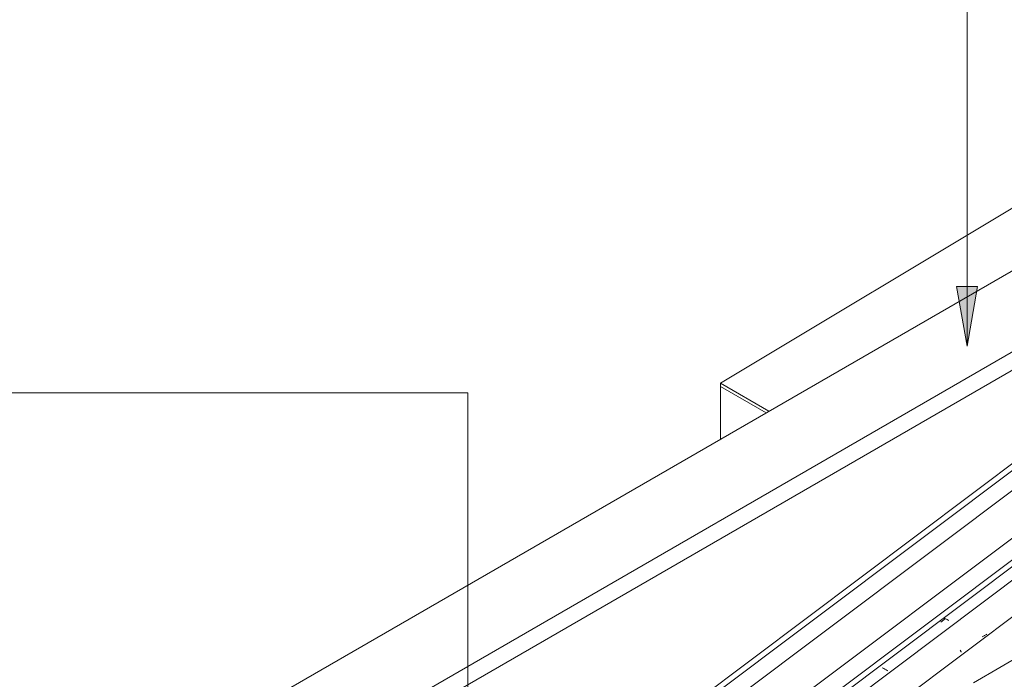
# Model space of a CAD drawing. Header units: metres. Extents: x 6.5 to 21.8, y 0.9 to 11.2.
# Tile 15 of 112: x 8.3 to 10.3, y 7.6 to 8.9. Entities that reach past the tile are written whole.
import ezdxf

# ---------------------------------------------------------------- set-up
doc = ezdxf.new("R2010")
doc.units = ezdxf.units.M
for name, color, linetype, lineweight in [('A-GLAZ-CWMG', 7, 'Continuous', 5), ('A-ROOF', 7, 'Continuous', 5), ('A-ROOF-OTLN', 7, 'Continuous', 5), ('G-ANNO-TEXT', 7, 'Continuous', 9), ('I-WALL', 7, 'Continuous', 5)]:
    doc.layers.add(name, color=color, linetype=linetype, lineweight=lineweight)

# ---------------------------------------------------------------- blocks, each defined once
blk = doc.blocks.new('FP_7-ISO_02')
at = {"layer": 'A-GLAZ-CWMG'}
blk.add_line((11.3869, 8.7001), (8.3354, 6.4097), dxfattribs=at)
at = {"layer": 'A-GLAZ-CWMG', "color": 9, "true_color": 0xc0c0c0}
for p, q in [((10.1298, 7.6957), (10.1394, 7.7026)), ((10.138, 7.703), (10.1363, 7.7038)), ((10.1397, 7.7022), (10.138, 7.703)), ((10.1414, 7.7013), (10.1397, 7.7022)), ((10.1431, 7.7005), (10.1414, 7.7013)), ((10.1448, 7.6996), (10.1431, 7.7005)), ((10.1464, 7.6987), (10.1448, 7.6996)), ((10.0139, 7.6028), (10.0122, 7.6036)), ((10.0155, 7.6019), (10.0139, 7.6028)), ((10.0171, 7.601), (10.0155, 7.6019)), ((10.0187, 7.6001), (10.0171, 7.601)), ((10.0203, 7.5992), (10.0187, 7.6001)), ((10.0218, 7.5982), (10.0203, 7.5992)), ((10.0234, 7.5973), (10.0218, 7.5982))]:
    blk.add_line(p, q, dxfattribs=at)
blk = doc.blocks.new('FP_8-ISO_02')
at = {"layer": 'A-GLAZ-CWMG', "color": 9, "true_color": 0xc0c0c0}
for p, q in [((10.2206, 7.67), (10.2195, 7.6693)), ((10.2218, 7.6708), (10.2206, 7.67)), ((10.2229, 7.6716), (10.2218, 7.6708)), ((10.2145, 7.6667), (10.2132, 7.6661)), ((10.2158, 7.6673), (10.2145, 7.6667)), ((10.217, 7.6679), (10.2158, 7.6673)), ((10.2183, 7.6686), (10.217, 7.6679)), ((10.2195, 7.6693), (10.2183, 7.6686)), ((10.1693, 7.6389), (10.1697, 7.6381)), ((10.1697, 7.6381), (10.1699, 7.6375)), ((10.1699, 7.6375), (10.1702, 7.6369)), ((10.1702, 7.6369), (10.1705, 7.6363)), ((10.1705, 7.6363), (10.1707, 7.6358)), ((10.1707, 7.6358), (10.1709, 7.6353)), ((10.1709, 7.6353), (10.1711, 7.6348))]:
    blk.add_line(p, q, dxfattribs=at)
blk = doc.blocks.new('FP_9-ISO_02')
at = {"layer": 'A-GLAZ-CWMG'}
blk.add_line((11.5063, 8.6311), (8.4558, 6.3416), dxfattribs=at)
at = {"layer": 'A-GLAZ-CWMG', "color": 9, "true_color": 0xc0c0c0}
blk.add_line((10.1116, 7.5849), (10.1115, 7.5848), dxfattribs=at)
blk = doc.blocks.new('Rectangular Mullion - Telha Fibrocimento - Ondulada-1909083-ISO_02')
at = {"layer": 'A-GLAZ-CWMG'}
blk.add_line((8.3958, 6.3702), (11.4508, 8.6632), dxfattribs=at)
for name in ['FP_7-ISO_02', 'FP_9-ISO_02', 'FP_8-ISO_02']:
    blk.add_blockref(name, (0, 0), dxfattribs=at)
blk = doc.blocks.new('RUFO_1_ - RUFO_1_-1923193-ISO_02')
at = {"layer": 'A-ROOF'}
for p, q in [((13.2185, 9.3188), (10.1956, 7.5736)), ((11.2845, 8.9861), (8.3995, 7.3205)), ((11.4259, 8.9045), (8.5409, 7.2388)), ((11.4259, 8.8677), (8.5409, 7.2021))]:
    blk.add_line(p, q, dxfattribs=at)
blk = doc.blocks.new('TINTA ELASTOMERICA - TINTA ELASTOMERICA-2529003-ISO_02')
at = {"layer": 'A-ROOF'}
for p, q in [((9.6863, 8.176), (10.4713, 8.6473)), ((10.5844, 8.582), (10.4713, 8.6473)), ((9.6863, 8.1696), (9.6863, 8.176)), ((9.7838, 8.1197), (9.6863, 8.176)), ((9.7782, 8.1165), (9.6863, 8.1696))]:
    blk.add_line(p, q, dxfattribs=at)

msp = doc.modelspace()

# ---------------------------------------------------------------- hatches: boundary and pattern name
at = {"layer": 'G-ANNO-TEXT'}
msp.add_hatch(color=256, dxfattribs=at).paths.add_polyline_path([(10.1828, 8.2507), (10.204, 8.3707), (10.1617, 8.3707)])

# ---------------------------------------------------------------- linework, layer by layer
at = {"layer": 'A-ROOF-OTLN'}
for p, q in [((8.53, 6.692), (11.4131, 8.856)), ((8.5246, 6.7015), (11.3607, 8.8301)), ((8.53, 6.6517), (11.3147, 8.7418)), ((8.6353, 6.5909), (11.4199, 8.681)), ((8.6407, 6.5815), (11.4301, 8.6751))]:
    msp.add_line(p, q, dxfattribs=at)
at = {"layer": 'G-ANNO-TEXT'}
for p, q in [((10.1828, 8.2507), (10.1828, 9.7639)), ((10.204, 8.3707), (10.1617, 8.3707)), ((10.1617, 8.3707), (10.1828, 8.2507)), ((10.1828, 8.2507), (10.204, 8.3707)), ((9.1781, 8.1571), (8.151, 8.1571)), ((9.1781, 7.0416), (9.1781, 8.1571))]:
    msp.add_line(p, q, dxfattribs=at)
at = {"layer": 'I-WALL'}
for p, q in [((9.6863, 8.0635), (9.6863, 8.1696)), ((9.6863, 8.1696), (9.7782, 8.1165))]:
    msp.add_line(p, q, dxfattribs=at)

# ---------------------------------------------------------------- block references
at = {"layer": 'A-GLAZ-CWMG'}
msp.add_blockref('Rectangular Mullion - Telha Fibrocimento - Ondulada-1909083-ISO_02', (0, 0), dxfattribs=at)
at = {"layer": 'A-ROOF'}
for name in ['RUFO_1_ - RUFO_1_-1923193-ISO_02', 'TINTA ELASTOMERICA - TINTA ELASTOMERICA-2529003-ISO_02']:
    msp.add_blockref(name, (0, 0), dxfattribs=at)

doc.saveas('drawing.dxf')
